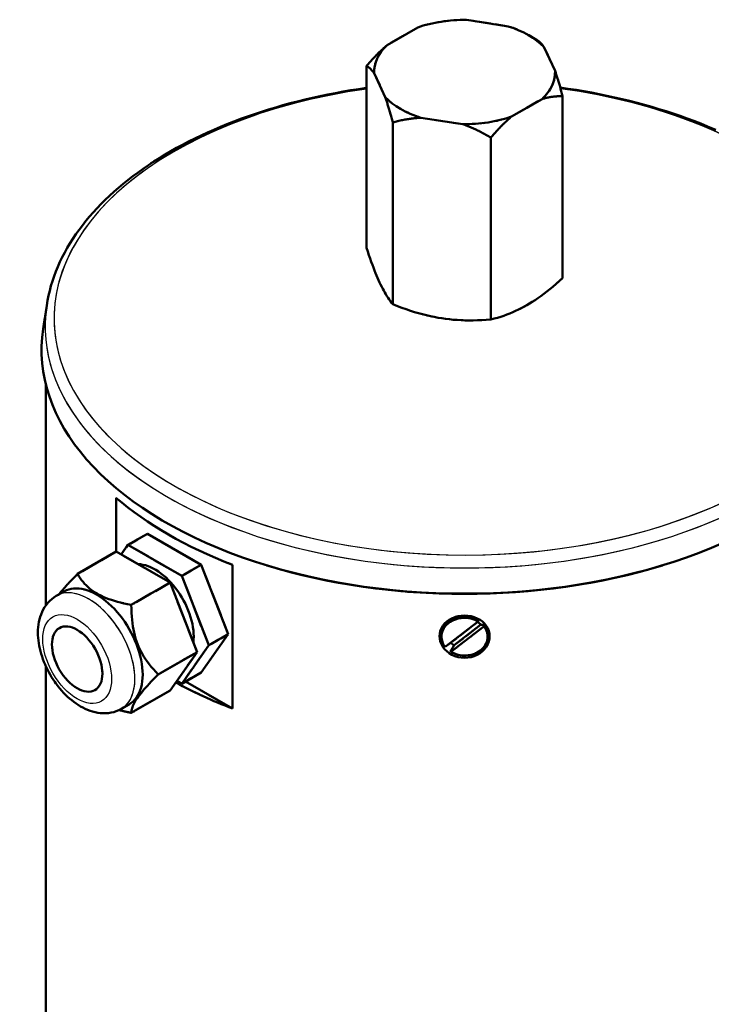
# Model space of a CAD drawing. Header units: millimetres. Extents: x 0 to 840, y 0 to 1188.
# Tile 11 of 18: x 577 to 661, y 326 to 445. Entities that reach past the tile are written whole.
import ezdxf

# ---------------------------------------------------------------- set-up
doc = ezdxf.new("R2010")
doc.units = ezdxf.units.MM
doc.header["$LTSCALE"] = 4
doc.linetypes.add('LONG_DASH_DOTTED', pattern=[0.3001, 0.2362, -0.0295, 0.0049, -0.0295])
for name, color, linetype, lineweight in [('Sichtbare Kanten(DIN)', 7, 'Continuous', 50), ('Sichtbare tangentiale Kanten(DIN)', 3, 'Continuous', 25), ('Überlagerung [Formatvorlage Phantomlinien(DIN)]', 179, 'LONG_DASH_DOTTED', 50)]:
    doc.layers.add(name, color=color, linetype=linetype, lineweight=lineweight)

msp = doc.modelspace()

# ---------------------------------------------------------------- linework, layer by layer
at = {"layer": 'Sichtbare Kanten(DIN)'}
for p, q in [((636.081, 444.303), (631.021, 445.084)), ((625.1, 444.17), (621.396, 442.037)), ((638.587, 443.215), (639.514, 442.677)), ((641.771, 438.893), (640.416, 441.807)), ((618.893, 439.506), (618.893, 417.432)), ((619.809, 438.627), (621.165, 435.714)), ((636.481, 433.35), (640.185, 435.483)), ((642.687, 435.834), (642.687, 413.761)), ((622.081, 432.655), (622.081, 410.581)), ((625.5, 433.217), (630.559, 432.437)), ((633.978, 430.819), (633.978, 408.745)), ((580.093, 410.441), (579.663, 407.591)), ((579.99, 374.059), (579.99, 400.84)), ((588.501, 380.562), (588.501, 387.124)), ((588.505, 387.121), (588.505, 380.564)), ((592.31, 382.755), (589.953, 381.398)), ((592.31, 382.755), (598.842, 378.994)), ((589.14, 380.238), (589.953, 381.398)), ((589.953, 381.398), (596.485, 377.637)), ((588.539, 380.584), (583.825, 377.869)), ((595.071, 376.822), (588.539, 380.584)), ((598.842, 378.994), (596.485, 377.637)), ((598.842, 378.994), (602.108, 370.573)), ((602.643, 378.98), (602.643, 361.539)), ((596.485, 377.637), (599.751, 369.215)), ((595.071, 376.822), (590.357, 374.108)), ((598.337, 368.401), (595.071, 376.822)), ((582.204, 375.755), (581.261, 375.212)), ((628.445, 369.013), (632.442, 372.112)), ((633.135, 371.515), (629.138, 368.416)), ((629.533, 369.221), (632.74, 371.708)), ((632.442, 372.112), (632.442, 372.304)), ((633.135, 371.707), (633.135, 371.515)), ((602.108, 370.573), (598.842, 365.913)), ((602.108, 370.573), (599.751, 369.215)), ((627.99, 370.264), (627.99, 370.456)), ((633.59, 370.264), (633.59, 370.456)), ((599.751, 369.215), (596.485, 364.556)), ((598.337, 368.401), (593.623, 365.686)), ((595.071, 363.741), (598.337, 368.401)), ((629.138, 368.416), (629.138, 368.608)), ((579.99, 309.588), (579.99, 366.679)), ((598.842, 365.913), (596.485, 364.556)), ((596.485, 364.556), (595.884, 364.902)), ((596.949, 364.823), (602.643, 361.544)), ((595.071, 363.741), (590.357, 361.027)), ((590.093, 362.055), (589.15, 361.512))]:
    msp.add_line(p, q, dxfattribs=at)
at = {"layer": 'Sichtbare Kanten(DIN)', "flags": 128}
for points in [[(618.893, 439.506), (619.004, 439.633), (619.115, 439.759), (619.224, 439.882), (619.333, 440.004), (619.441, 440.123), (619.549, 440.24), (619.655, 440.355), (619.762, 440.469), (619.867, 440.58), (619.972, 440.689), (620.077, 440.797), (620.181, 440.903), (620.284, 441.007), (620.387, 441.109), (620.489, 441.209), (620.591, 441.308), (620.693, 441.405), (620.795, 441.5), (620.895, 441.594), (620.996, 441.686), (621.096, 441.776), (621.197, 441.865), (621.296, 441.952), (621.396, 442.037)], [(639.514, 442.677), (639.554, 442.653), (639.593, 442.629), (639.633, 442.603), (639.672, 442.576), (639.711, 442.548), (639.75, 442.519), (639.788, 442.489), (639.826, 442.457), (639.864, 442.425), (639.902, 442.392), (639.94, 442.357), (639.977, 442.322), (640.015, 442.285), (640.052, 442.248), (640.089, 442.209), (640.125, 442.169), (640.162, 442.128), (640.199, 442.085), (640.235, 442.042), (640.271, 441.997), (640.308, 441.951), (640.344, 441.904), (640.38, 441.856), (640.416, 441.807)], [(619.809, 438.627), (619.773, 438.677), (619.736, 438.726), (619.7, 438.774), (619.663, 438.82), (619.626, 438.865), (619.589, 438.909), (619.552, 438.952), (619.515, 438.994), (619.477, 439.034), (619.44, 439.074), (619.402, 439.112), (619.364, 439.149), (619.326, 439.184), (619.288, 439.219), (619.25, 439.253), (619.211, 439.285), (619.172, 439.317), (619.133, 439.347), (619.094, 439.376), (619.054, 439.404), (619.014, 439.431), (618.974, 439.457), (618.934, 439.482), (618.893, 439.506)], [(641.771, 438.893), (641.808, 438.787), (641.844, 438.679), (641.881, 438.569), (641.918, 438.457), (641.954, 438.344), (641.991, 438.229), (642.028, 438.113), (642.066, 437.994), (642.103, 437.874), (642.141, 437.752), (642.178, 437.628), (642.216, 437.503), (642.254, 437.375), (642.292, 437.245), (642.331, 437.114), (642.369, 436.98), (642.408, 436.844), (642.447, 436.707), (642.487, 436.567), (642.526, 436.425), (642.566, 436.281), (642.606, 436.134), (642.647, 435.985), (642.687, 435.834)], [(580.093, 410.441), (580.193, 411.038), (580.313, 411.632), (580.454, 412.225), (580.614, 412.815), (580.794, 413.402), (580.993, 413.987), (581.211, 414.569), (581.449, 415.147), (581.706, 415.721), (581.982, 416.292), (582.276, 416.859), (582.589, 417.421), (582.92, 417.979), (583.27, 418.532), (583.637, 419.08), (584.023, 419.623), (584.426, 420.16), (584.846, 420.692), (585.284, 421.218), (585.739, 421.738), (586.21, 422.253), (586.698, 422.761), (587.203, 423.263), (587.723, 423.758), (588.26, 424.247), (588.812, 424.729), (589.379, 425.205), (589.962, 425.673), (590.56, 426.134), (591.172, 426.588), (591.799, 427.035), (592.441, 427.474), (593.096, 427.905), (593.766, 428.328), (594.449, 428.743), (595.145, 429.151), (595.855, 429.55), (596.577, 429.94), (597.312, 430.323), (598.059, 430.696), (598.818, 431.062), (599.588, 431.418), (600.37, 431.765), (601.163, 432.104), (601.967, 432.433), (602.781, 432.753), (603.606, 433.064), (604.441, 433.365), (605.285, 433.657), (606.139, 433.939), (607.002, 434.211), (607.874, 434.473), (608.754, 434.726), (609.642, 434.968), (610.538, 435.201), (611.441, 435.423), (612.351, 435.635), (613.268, 435.837), (614.192, 436.028), (615.121, 436.21), (616.056, 436.38), (616.997, 436.54), (617.943, 436.69), (618.893, 436.829)], [(642.402, 436.868), (643.358, 436.732), (644.309, 436.585), (645.256, 436.427), (646.197, 436.259), (647.133, 436.08), (648.062, 435.89), (648.986, 435.69), (649.902, 435.48), (650.811, 435.259), (651.713, 435.028), (652.607, 434.787), (653.493, 434.536), (654.371, 434.274), (655.24, 434.003), (656.1, 433.722), (656.95, 433.431), (657.791, 433.13), (658.622, 432.82), (659.442, 432.501), (660.252, 432.172), (661.052, 431.834)], [(622.081, 432.655), (622.04, 432.806), (622, 432.955), (621.96, 433.101), (621.92, 433.245), (621.88, 433.387), (621.841, 433.527), (621.802, 433.665), (621.763, 433.8), (621.724, 433.934), (621.686, 434.066), (621.648, 434.195), (621.61, 434.323), (621.572, 434.449), (621.534, 434.573), (621.497, 434.695), (621.459, 434.815), (621.422, 434.933), (621.385, 435.05), (621.348, 435.165), (621.311, 435.278), (621.274, 435.389), (621.238, 435.499), (621.201, 435.607), (621.165, 435.714)], [(642.687, 435.834), (642.576, 435.834), (642.466, 435.832), (642.356, 435.83), (642.247, 435.825), (642.139, 435.82), (642.032, 435.814), (641.925, 435.806), (641.819, 435.797), (641.713, 435.787), (641.608, 435.775), (641.504, 435.762), (641.4, 435.749), (641.297, 435.733), (641.194, 435.717), (641.091, 435.699), (640.989, 435.68), (640.887, 435.66), (640.786, 435.639), (640.685, 435.616), (640.584, 435.592), (640.484, 435.567), (640.384, 435.54), (640.284, 435.512), (640.185, 435.483)], [(625.5, 433.217), (625.364, 433.21), (625.227, 433.202), (625.091, 433.192), (624.954, 433.18), (624.816, 433.167), (624.678, 433.153), (624.54, 433.138), (624.401, 433.121), (624.262, 433.102), (624.121, 433.083), (623.981, 433.062), (623.84, 433.039), (623.698, 433.015), (623.555, 432.989), (623.411, 432.963), (623.267, 432.934), (623.122, 432.905), (622.976, 432.873), (622.83, 432.841), (622.682, 432.806), (622.533, 432.771), (622.383, 432.734), (622.233, 432.695), (622.081, 432.655)], [(633.978, 430.819), (633.826, 430.906), (633.676, 430.991), (633.526, 431.075), (633.377, 431.156), (633.229, 431.236), (633.083, 431.314), (632.937, 431.39), (632.792, 431.465), (632.648, 431.537), (632.504, 431.609), (632.361, 431.678), (632.219, 431.746), (632.078, 431.812), (631.938, 431.877), (631.797, 431.94), (631.658, 432.001), (631.519, 432.061), (631.381, 432.119), (631.243, 432.176), (631.105, 432.231), (630.968, 432.285), (630.832, 432.337), (630.695, 432.387), (630.559, 432.437)], [(636.481, 433.35), (636.381, 433.265), (636.281, 433.178), (636.181, 433.089), (636.081, 432.999), (635.98, 432.907), (635.879, 432.813), (635.778, 432.718), (635.676, 432.621), (635.574, 432.522), (635.472, 432.422), (635.369, 432.32), (635.265, 432.216), (635.162, 432.11), (635.057, 432.003), (634.952, 431.893), (634.847, 431.782), (634.74, 431.668), (634.634, 431.553), (634.526, 431.436), (634.418, 431.317), (634.309, 431.195), (634.2, 431.072), (634.089, 430.947), (633.978, 430.819)], [(618.893, 417.432), (619.044, 416.976), (619.189, 416.545), (619.331, 416.136), (619.468, 415.749), (619.602, 415.381), (619.734, 415.031), (619.863, 414.696), (619.99, 414.377), (620.115, 414.071), (620.24, 413.779), (620.364, 413.498), (620.487, 413.228), (620.61, 412.968), (620.734, 412.717), (620.859, 412.475), (620.984, 412.24), (621.111, 412.013), (621.24, 411.793), (621.372, 411.579), (621.506, 411.37), (621.643, 411.166), (621.785, 410.967), (621.93, 410.772), (622.081, 410.581)], [(633.978, 408.745), (634.39, 408.85), (634.788, 408.961), (635.174, 409.079), (635.549, 409.203), (635.916, 409.334), (636.275, 409.473), (636.627, 409.619), (636.975, 409.773), (637.318, 409.935), (637.658, 410.105), (637.996, 410.285), (638.333, 410.474), (638.67, 410.673), (639.008, 410.883), (639.348, 411.104), (639.691, 411.337), (640.038, 411.583), (640.391, 411.843), (640.75, 412.118), (641.116, 412.409), (641.492, 412.717), (641.878, 413.044), (642.276, 413.391), (642.687, 413.761)], [(622.081, 410.581), (622.643, 410.362), (623.187, 410.16), (623.714, 409.974), (624.227, 409.803), (624.728, 409.646), (625.218, 409.502), (625.7, 409.371), (626.174, 409.251), (626.643, 409.144), (627.107, 409.047), (627.569, 408.96), (628.03, 408.884), (628.49, 408.818), (628.952, 408.762), (629.416, 408.716), (629.885, 408.679), (630.359, 408.652), (630.841, 408.634), (631.331, 408.627), (631.832, 408.629), (632.345, 408.642), (632.872, 408.665), (633.416, 408.7), (633.978, 408.745)], [(581.583, 375.397), (581.647, 375.479), (581.713, 375.563), (581.781, 375.648), (581.851, 375.734), (581.923, 375.822), (581.998, 375.911), (582.075, 376.002), (582.155, 376.095), (582.237, 376.189), (582.322, 376.286), (582.41, 376.384), (582.5, 376.484), (582.593, 376.586), (582.689, 376.691), (582.788, 376.797), (582.889, 376.906), (582.994, 377.017), (583.102, 377.131), (583.214, 377.247), (583.329, 377.366), (583.447, 377.487), (583.569, 377.611), (583.695, 377.739), (583.825, 377.869)], [(583.825, 377.869), (583.985, 377.606), (584.151, 377.357), (584.323, 377.123), (584.501, 376.901), (584.687, 376.691), (584.879, 376.492), (585.08, 376.303), (585.288, 376.123), (585.506, 375.952), (585.732, 375.789), (585.969, 375.633), (586.216, 375.484), (586.474, 375.342), (586.745, 375.206), (587.028, 375.075), (587.326, 374.95), (587.638, 374.83), (587.966, 374.715), (588.312, 374.604), (588.676, 374.497), (589.061, 374.394), (589.468, 374.295), (589.9, 374.2), (590.357, 374.108)], [(589.15, 361.512), (588.851, 361.357), (588.541, 361.228), (588.222, 361.125), (587.898, 361.048), (587.572, 360.998), (587.245, 360.973), (586.92, 360.972), (586.598, 360.993), (586.279, 361.035), (585.966, 361.097), (585.658, 361.176), (585.355, 361.272), (585.057, 361.385), (584.765, 361.512), (584.478, 361.653), (584.196, 361.808), (583.92, 361.975), (583.65, 362.155), (583.385, 362.346), (583.126, 362.548), (582.872, 362.76), (582.624, 362.983), (582.383, 363.215), (582.147, 363.456), (581.918, 363.706), (581.695, 363.964), (581.48, 364.23), (581.271, 364.504), (581.07, 364.784), (580.877, 365.07), (580.692, 365.363), (580.514, 365.661), (580.346, 365.963), (580.186, 366.27), (580.035, 366.582), (579.894, 366.896), (579.762, 367.214), (579.64, 367.534), (579.528, 367.856), (579.427, 368.179), (579.337, 368.504), (579.257, 368.83), (579.189, 369.156), (579.133, 369.482), (579.088, 369.807), (579.056, 370.132), (579.036, 370.456), (579.03, 370.779), (579.037, 371.1), (579.059, 371.419), (579.096, 371.736), (579.148, 372.049), (579.217, 372.36), (579.303, 372.667), (579.408, 372.97), (579.531, 373.266), (579.675, 373.555), (579.839, 373.835), (580.024, 374.105), (580.231, 374.362), (580.46, 374.604), (580.709, 374.828), (580.977, 375.031), (581.261, 375.212)], [(590.357, 374.108), (590.363, 373.624), (590.379, 373.163), (590.406, 372.722), (590.444, 372.299), (590.492, 371.893), (590.55, 371.502), (590.618, 371.124), (590.697, 370.759), (590.785, 370.404), (590.884, 370.059), (590.994, 369.722), (591.115, 369.393), (591.247, 369.07), (591.391, 368.753), (591.547, 368.441), (591.715, 368.132), (591.897, 367.826), (592.093, 367.522), (592.305, 367.219), (592.532, 366.916), (592.776, 366.613), (593.038, 366.307), (593.32, 365.999), (593.623, 365.686)], [(630.79, 367.702), (630.397, 367.726), (630, 367.795), (629.613, 367.91), (629.249, 368.07), (628.917, 368.267), (628.626, 368.491), (628.372, 368.745), (628.152, 369.03), (627.975, 369.339), (627.848, 369.664), (627.773, 369.993), (627.748, 370.317), (627.773, 370.638), (627.848, 370.963), (627.975, 371.279), (628.152, 371.577), (628.372, 371.85), (628.626, 372.09), (628.917, 372.301), (629.249, 372.485), (629.613, 372.634), (630, 372.741), (630.397, 372.805), (630.79, 372.826)], [(630.79, 372.826), (631.184, 372.805), (631.581, 372.741), (631.967, 372.634), (632.331, 372.485), (632.663, 372.301), (632.955, 372.09), (633.209, 371.85), (633.429, 371.577), (633.606, 371.279), (633.732, 370.963), (633.808, 370.638), (633.832, 370.317), (633.808, 369.993), (633.732, 369.664), (633.606, 369.339), (633.429, 369.03), (633.209, 368.745), (632.955, 368.491), (632.663, 368.267), (632.331, 368.07), (631.967, 367.91), (631.581, 367.795), (631.184, 367.726), (630.79, 367.702)], [(632.74, 371.708), (632.755, 371.708), (632.77, 371.708), (632.785, 371.708), (632.8, 371.708), (632.816, 371.708), (632.831, 371.708), (632.847, 371.708), (632.863, 371.708), (632.879, 371.708), (632.895, 371.708), (632.911, 371.708), (632.927, 371.708), (632.944, 371.708), (632.96, 371.708), (632.977, 371.708), (632.994, 371.708), (633.011, 371.708), (633.028, 371.707), (633.046, 371.707), (633.063, 371.707), (633.081, 371.707), (633.099, 371.707), (633.117, 371.707), (633.135, 371.707)], [(629.138, 368.608), (629.156, 368.636), (629.174, 368.664), (629.192, 368.692), (629.21, 368.72), (629.227, 368.747), (629.245, 368.774), (629.262, 368.801), (629.279, 368.827), (629.296, 368.854), (629.313, 368.88), (629.329, 368.906), (629.346, 368.931), (629.362, 368.956), (629.378, 368.982), (629.394, 369.007), (629.41, 369.031), (629.426, 369.056), (629.442, 369.08), (629.457, 369.104), (629.473, 369.128), (629.488, 369.152), (629.503, 369.175), (629.518, 369.198), (629.533, 369.221)], [(593.623, 365.686), (593.32, 365.381), (593.038, 365.091), (592.776, 364.817), (592.532, 364.557), (592.305, 364.309), (592.093, 364.073), (591.897, 363.847), (591.715, 363.632), (591.547, 363.425), (591.391, 363.227), (591.247, 363.036), (591.115, 362.853), (590.994, 362.676), (590.884, 362.504), (590.785, 362.339), (590.697, 362.178), (590.618, 362.022), (590.55, 361.871), (590.492, 361.723), (590.444, 361.578), (590.406, 361.437), (590.379, 361.298), (590.363, 361.161), (590.357, 361.027)], [(590.357, 361.027), (590.289, 361.04), (590.221, 361.053), (590.154, 361.067), (590.087, 361.08), (590.021, 361.094), (589.955, 361.107), (589.891, 361.121), (589.826, 361.134), (589.762, 361.148), (589.699, 361.162), (589.636, 361.176), (589.574, 361.19), (589.513, 361.204), (589.451, 361.218), (589.391, 361.233), (589.331, 361.247), (589.271, 361.261), (589.212, 361.276), (589.153, 361.29), (589.095, 361.305), (589.037, 361.32), (588.98, 361.334), (588.923, 361.349), (588.867, 361.364)]]:
    msp.add_lwpolyline(points, dxfattribs=at)
at = {"layer": 'Sichtbare Kanten(DIN)'}
for centre, major_axis, ratio, start_param, end_param in [((630.79, 438.76), (-10.983, 0), 0.5758617, 4.6913534, 5.2570234), ((630.79, 438.76), (-10.983, 0), 0.5758617, 3.6441558, 4.2098258), ((630.79, 438.76), (-10.983, 0), 0.5758617, 5.7385509, 6.3042209), ((630.79, 438.76), (10.983, 0), 0.5758617, 5.7385509, 6.3042209), ((630.79, 438.76), (10.983, 0), 0.5758617, 3.6441558, 4.2098258), ((630.79, 438.76), (10.983, 0), 0.5758617, 4.6913534, 5.2570234), ((630.79, 405.035), (51.32, 0), 0.5758617, 3.0549978, 6.3697802), ((630.79, 403.333), (50.8, 0), 0.5758617, 3.7288464, 4.1251352), ((593.219, 372.977), (-3.327, 5.777), 0.5780931, 3.7937951, 5.9480837), ((630.79, 404.696), (50.8, 0), 0.5758617, 4.2203321, 5.2044459), ((586.148, 368.905), (3.944, -6.85), 0.5780931, 0, 3.1415927), ((630.79, 370.264), (-2.8, 0), 0.8175471, 4.0812279, 6.8613318), ((630.79, 370.456), (-2.8, 0), 0.8175471, 4.0812279, 6.2831853), ((630.79, 370.264), (2.8, 0), 0.8175471, 4.0812279, 6.8613318), ((630.79, 370.763), (2.267, 0), 0.8175471, 0.5349654, 0.7855338), ((630.79, 370.456), (2.8, 0), 0.8175471, 0, 0.5781465), ((630.79, 370.763), (-2.267, 0), 0.8175471, 0.7322479, 0.9828164), ((630.79, 385.892), (-50.8, 0), 0.5758617, 0.8096469, 0.9835426)]:
    msp.add_ellipse(centre, major_axis=major_axis, ratio=ratio, start_param=start_param, end_param=end_param, dxfattribs=at)
msp.add_ellipse((583.791, 367.548), major_axis=(-2.162, 3.755), ratio=0.5780931, dxfattribs=at)
at = {"layer": 'Sichtbare tangentiale Kanten(DIN)'}
for centre, major_axis, ratio, start_param, end_param in [((630.79, 408.846), (49.804, 0), 0.5758617, 1.8120081, 7.6178689), ((630.79, 407.907), (-50.888, 0), 0.5758617, 6.1965905, 9.5113728), ((585.205, 368.362), (3.944, -6.85), 0.5780931, 0, 3.1415927)]:
    msp.add_ellipse(centre, major_axis=major_axis, ratio=ratio, start_param=start_param, end_param=end_param, dxfattribs=at)
at = {"layer": 'Sichtbare tangentiale Kanten(DIN)', "ltscale": 54.198349}
msp.add_ellipse((630.79, 408.846), major_axis=(49.804, 0), ratio=0.5758617, start_param=2.1023012, end_param=7.3275759, dxfattribs=at)
at = {"layer": 'Sichtbare tangentiale Kanten(DIN)', "ltscale": 63.235062}
msp.add_ellipse((630.79, 407.907), major_axis=(-50.888, 0), ratio=0.5758617, start_param=0.0791443, end_param=3.0624484, dxfattribs=at)
at = {"layer": 'Sichtbare tangentiale Kanten(DIN)', "ltscale": 7.32974}
msp.add_ellipse((585.205, 368.362), major_axis=(3.944, -6.85), ratio=0.5780931, start_param=0.1570796, end_param=2.984513, dxfattribs=at)
at = {"layer": 'Sichtbare tangentiale Kanten(DIN)'}
msp.add_ellipse((583.791, 367.548), major_axis=(-2.946, 5.117), ratio=0.5780931, dxfattribs=at)
at = {"layer": 'Sichtbare tangentiale Kanten(DIN)', "ltscale": 12.166983}
msp.add_ellipse((583.791, 367.548), major_axis=(-2.946, 5.117), ratio=0.5780931, dxfattribs=at)
at = {"layer": 'Überlagerung [Formatvorlage Phantomlinien(DIN)]', "ltscale": 1.717797}
for p, q in [((636.081, 444.303), (631.021, 445.084)), ((625.1, 444.17), (621.396, 442.037)), ((641.771, 438.893), (640.416, 441.807)), ((619.809, 438.627), (621.165, 435.714)), ((636.481, 433.35), (640.185, 435.483)), ((625.5, 433.217), (630.559, 432.437))]:
    msp.add_line(p, q, dxfattribs=at)
at = {"layer": 'Überlagerung [Formatvorlage Phantomlinien(DIN)]', "ltscale": 0.605698}
msp.add_line((638.587, 443.215), (639.514, 442.677), dxfattribs=at)
at = {"layer": 'Überlagerung [Formatvorlage Phantomlinien(DIN)]', "ltscale": 8.855216}
for p, q in [((618.893, 439.506), (618.893, 417.432)), ((642.687, 435.834), (642.687, 413.761)), ((622.081, 432.655), (622.081, 410.581)), ((633.978, 430.819), (633.978, 408.745))]:
    msp.add_line(p, q, dxfattribs=at)
at = {"layer": 'Überlagerung [Formatvorlage Phantomlinien(DIN)]', "ltscale": 1.160835}
msp.add_line((580.093, 410.441), (579.663, 407.591), dxfattribs=at)
at = {"layer": 'Überlagerung [Formatvorlage Phantomlinien(DIN)]', "ltscale": 10.743629}
msp.add_line((579.99, 374.059), (579.99, 400.84), dxfattribs=at)
at = {"layer": 'Überlagerung [Formatvorlage Phantomlinien(DIN)]', "ltscale": 2.632583}
msp.add_line((588.501, 380.562), (588.501, 387.124), dxfattribs=at)
at = {"layer": 'Überlagerung [Formatvorlage Phantomlinien(DIN)]', "ltscale": 2.630121}
msp.add_line((588.505, 387.121), (588.505, 380.564), dxfattribs=at)
at = {"layer": 'Überlagerung [Formatvorlage Phantomlinien(DIN)]', "ltscale": 1.093149}
for p, q in [((592.31, 382.755), (589.953, 381.398)), ((598.842, 378.994), (596.485, 377.637)), ((602.108, 370.573), (599.751, 369.215)), ((598.842, 365.913), (596.485, 364.556))]:
    msp.add_line(p, q, dxfattribs=at)
at = {"layer": 'Überlagerung [Formatvorlage Phantomlinien(DIN)]', "ltscale": 3.0296}
for p, q in [((592.31, 382.755), (598.842, 378.994)), ((589.953, 381.398), (596.485, 377.637)), ((595.071, 376.822), (588.539, 380.584)), ((598.842, 378.994), (602.108, 370.573)), ((596.485, 377.637), (599.751, 369.215)), ((598.337, 368.401), (595.071, 376.822)), ((602.108, 370.573), (598.842, 365.913)), ((599.751, 369.215), (596.485, 364.556)), ((595.071, 363.741), (598.337, 368.401))]:
    msp.add_line(p, q, dxfattribs=at)
at = {"layer": 'Überlagerung [Formatvorlage Phantomlinien(DIN)]', "ltscale": 0.754401}
msp.add_line((589.14, 380.238), (589.953, 381.398), dxfattribs=at)
at = {"layer": 'Überlagerung [Formatvorlage Phantomlinien(DIN)]', "ltscale": 2.186398}
for p, q in [((588.539, 380.584), (583.825, 377.869)), ((595.071, 376.822), (590.357, 374.108)), ((598.337, 368.401), (593.623, 365.686)), ((595.071, 363.741), (590.357, 361.027))]:
    msp.add_line(p, q, dxfattribs=at)
at = {"layer": 'Überlagerung [Formatvorlage Phantomlinien(DIN)]', "ltscale": 6.996693}
msp.add_line((602.643, 378.98), (602.643, 361.539), dxfattribs=at)
at = {"layer": 'Überlagerung [Formatvorlage Phantomlinien(DIN)]', "ltscale": 0.4372}
for p, q in [((582.204, 375.755), (581.261, 375.212)), ((590.093, 362.055), (589.15, 361.512))]:
    msp.add_line(p, q, dxfattribs=at)
at = {"layer": 'Überlagerung [Formatvorlage Phantomlinien(DIN)]', "ltscale": 1.806639}
for p, q in [((628.445, 369.013), (632.442, 372.112)), ((633.135, 371.515), (629.138, 368.416))]:
    msp.add_line(p, q, dxfattribs=at)
at = {"layer": 'Überlagerung [Formatvorlage Phantomlinien(DIN)]', "ltscale": 1.449597}
msp.add_line((629.533, 369.221), (632.74, 371.708), dxfattribs=at)
at = {"layer": 'Überlagerung [Formatvorlage Phantomlinien(DIN)]', "ltscale": 0.109225}
for p, q in [((632.442, 372.112), (632.442, 372.304)), ((633.135, 371.707), (633.135, 371.515)), ((627.99, 370.264), (627.99, 370.456)), ((633.59, 370.264), (633.59, 370.456)), ((629.138, 368.416), (629.138, 368.608))]:
    msp.add_line(p, q, dxfattribs=at)
at = {"layer": 'Überlagerung [Formatvorlage Phantomlinien(DIN)]', "ltscale": 22.903135}
msp.add_line((579.99, 309.588), (579.99, 366.679), dxfattribs=at)
at = {"layer": 'Überlagerung [Formatvorlage Phantomlinien(DIN)]', "ltscale": 0.278599}
msp.add_line((596.485, 364.556), (595.884, 364.902), dxfattribs=at)
at = {"layer": 'Überlagerung [Formatvorlage Phantomlinien(DIN)]', "ltscale": 2.640809}
msp.add_line((596.949, 364.823), (602.643, 361.544), dxfattribs=at)
at = {"layer": 'Überlagerung [Formatvorlage Phantomlinien(DIN)]', "ltscale": 1.243112, "flags": 128}
for points in [[(618.893, 439.506), (619.004, 439.633), (619.115, 439.759), (619.224, 439.882), (619.333, 440.004), (619.441, 440.123), (619.549, 440.24), (619.655, 440.355), (619.762, 440.469), (619.867, 440.58), (619.972, 440.689), (620.077, 440.797), (620.181, 440.903), (620.284, 441.007), (620.387, 441.109), (620.489, 441.209), (620.591, 441.308), (620.693, 441.405), (620.795, 441.5), (620.895, 441.594), (620.996, 441.686), (621.096, 441.776), (621.197, 441.865), (621.296, 441.952), (621.396, 442.037)], [(619.809, 438.627), (619.773, 438.677), (619.736, 438.726), (619.7, 438.774), (619.663, 438.82), (619.626, 438.865), (619.589, 438.909), (619.552, 438.952), (619.515, 438.994), (619.477, 439.034), (619.44, 439.074), (619.402, 439.112), (619.364, 439.149), (619.326, 439.184), (619.288, 439.219), (619.25, 439.253), (619.211, 439.285), (619.172, 439.317), (619.133, 439.347), (619.094, 439.376), (619.054, 439.404), (619.014, 439.431), (618.974, 439.457), (618.934, 439.482), (618.893, 439.506)], [(641.771, 438.893), (641.808, 438.787), (641.844, 438.679), (641.881, 438.569), (641.918, 438.457), (641.954, 438.344), (641.991, 438.229), (642.028, 438.113), (642.066, 437.994), (642.103, 437.874), (642.141, 437.752), (642.178, 437.628), (642.216, 437.503), (642.254, 437.375), (642.292, 437.245), (642.331, 437.114), (642.369, 436.98), (642.408, 436.844), (642.447, 436.707), (642.487, 436.567), (642.526, 436.425), (642.566, 436.281), (642.606, 436.134), (642.647, 435.985), (642.687, 435.834)], [(622.081, 432.655), (622.04, 432.806), (622, 432.955), (621.96, 433.101), (621.92, 433.245), (621.88, 433.387), (621.841, 433.527), (621.802, 433.665), (621.763, 433.8), (621.724, 433.934), (621.686, 434.066), (621.648, 434.195), (621.61, 434.323), (621.572, 434.449), (621.534, 434.573), (621.497, 434.695), (621.459, 434.815), (621.422, 434.933), (621.385, 435.05), (621.348, 435.165), (621.311, 435.278), (621.274, 435.389), (621.238, 435.499), (621.201, 435.607), (621.165, 435.714)], [(642.687, 435.834), (642.576, 435.834), (642.466, 435.832), (642.356, 435.83), (642.247, 435.825), (642.139, 435.82), (642.032, 435.814), (641.925, 435.806), (641.819, 435.797), (641.713, 435.787), (641.608, 435.775), (641.504, 435.762), (641.4, 435.749), (641.297, 435.733), (641.194, 435.717), (641.091, 435.699), (640.989, 435.68), (640.887, 435.66), (640.786, 435.639), (640.685, 435.616), (640.584, 435.592), (640.484, 435.567), (640.384, 435.54), (640.284, 435.512), (640.185, 435.483)], [(625.5, 433.217), (625.364, 433.21), (625.227, 433.202), (625.091, 433.192), (624.954, 433.18), (624.816, 433.167), (624.678, 433.153), (624.54, 433.138), (624.401, 433.121), (624.262, 433.102), (624.121, 433.083), (623.981, 433.062), (623.84, 433.039), (623.698, 433.015), (623.555, 432.989), (623.411, 432.963), (623.267, 432.934), (623.122, 432.905), (622.976, 432.873), (622.83, 432.841), (622.682, 432.806), (622.533, 432.771), (622.383, 432.734), (622.233, 432.695), (622.081, 432.655)], [(633.978, 430.819), (633.826, 430.906), (633.676, 430.991), (633.526, 431.075), (633.377, 431.156), (633.229, 431.236), (633.083, 431.314), (632.937, 431.39), (632.792, 431.465), (632.648, 431.537), (632.504, 431.609), (632.361, 431.678), (632.219, 431.746), (632.078, 431.812), (631.938, 431.877), (631.797, 431.94), (631.658, 432.001), (631.519, 432.061), (631.381, 432.119), (631.243, 432.176), (631.105, 432.231), (630.968, 432.285), (630.832, 432.337), (630.695, 432.387), (630.559, 432.437)], [(636.481, 433.35), (636.381, 433.265), (636.281, 433.178), (636.181, 433.089), (636.081, 432.999), (635.98, 432.907), (635.879, 432.813), (635.778, 432.718), (635.676, 432.621), (635.574, 432.522), (635.472, 432.422), (635.369, 432.32), (635.265, 432.216), (635.162, 432.11), (635.057, 432.003), (634.952, 431.893), (634.847, 431.782), (634.74, 431.668), (634.634, 431.553), (634.526, 431.436), (634.418, 431.317), (634.309, 431.195), (634.2, 431.072), (634.089, 430.947), (633.978, 430.819)]]:
    msp.add_lwpolyline(points, dxfattribs=at)
at = {"layer": 'Überlagerung [Formatvorlage Phantomlinien(DIN)]', "ltscale": 1.223079, "flags": 128}
msp.add_lwpolyline([(639.514, 442.677), (639.554, 442.653), (639.593, 442.629), (639.633, 442.603), (639.672, 442.576), (639.711, 442.548), (639.75, 442.519), (639.788, 442.489), (639.826, 442.457), (639.864, 442.425), (639.902, 442.392), (639.94, 442.357), (639.977, 442.322), (640.015, 442.285), (640.052, 442.248), (640.089, 442.209), (640.125, 442.169), (640.162, 442.128), (640.199, 442.085), (640.235, 442.042), (640.271, 441.997), (640.308, 441.951), (640.344, 441.904), (640.38, 441.856), (640.416, 441.807)], dxfattribs=at)
at = {"layer": 'Überlagerung [Formatvorlage Phantomlinien(DIN)]', "ltscale": 20.66601, "flags": 128}
msp.add_lwpolyline([(580.093, 410.441), (580.193, 411.038), (580.313, 411.632), (580.454, 412.225), (580.614, 412.815), (580.794, 413.402), (580.993, 413.987), (581.211, 414.569), (581.449, 415.147), (581.706, 415.721), (581.982, 416.292), (582.276, 416.859), (582.589, 417.421), (582.92, 417.979), (583.27, 418.532), (583.637, 419.08), (584.023, 419.623), (584.426, 420.16), (584.846, 420.692), (585.284, 421.218), (585.739, 421.738), (586.21, 422.253), (586.698, 422.761), (587.203, 423.263), (587.723, 423.758), (588.26, 424.247), (588.812, 424.729), (589.379, 425.205), (589.962, 425.673), (590.56, 426.134), (591.172, 426.588), (591.799, 427.035), (592.441, 427.474), (593.096, 427.905), (593.766, 428.328), (594.449, 428.743), (595.145, 429.151), (595.855, 429.55), (596.577, 429.94), (597.312, 430.323), (598.059, 430.696), (598.818, 431.062), (599.588, 431.418), (600.37, 431.765), (601.163, 432.104), (601.967, 432.433), (602.781, 432.753), (603.606, 433.064), (604.441, 433.365), (605.285, 433.657), (606.139, 433.939), (607.002, 434.211), (607.874, 434.473), (608.754, 434.726), (609.642, 434.968), (610.538, 435.201), (611.441, 435.423), (612.351, 435.635), (613.268, 435.837), (614.192, 436.028), (615.121, 436.21), (616.056, 436.38), (616.997, 436.54), (617.943, 436.69), (618.893, 436.829)], dxfattribs=at)
at = {"layer": 'Überlagerung [Formatvorlage Phantomlinien(DIN)]', "ltscale": 20.762381, "flags": 128}
msp.add_lwpolyline([(642.402, 436.868), (643.358, 436.732), (644.309, 436.585), (645.256, 436.427), (646.197, 436.259), (647.133, 436.08), (648.062, 435.89), (648.986, 435.69), (649.902, 435.48), (650.811, 435.259), (651.713, 435.028), (652.607, 434.787), (653.493, 434.536), (654.371, 434.274), (655.24, 434.003), (656.1, 433.722), (656.95, 433.431), (657.791, 433.13), (658.622, 432.82), (659.442, 432.501), (660.252, 432.172), (661.052, 431.834), (661.84, 431.487), (662.616, 431.131), (663.381, 430.766), (664.134, 430.392), (664.874, 430.009), (665.602, 429.618), (666.317, 429.219), (667.019, 428.811), (667.707, 428.395), (668.381, 427.971), (669.042, 427.539), (669.688, 427.099), (670.321, 426.651), (670.938, 426.196), (671.541, 425.734), (672.128, 425.264), (672.7, 424.788), (673.257, 424.304), (673.798, 423.814), (674.323, 423.317), (674.831, 422.813), (675.323, 422.303), (675.798, 421.787), (676.257, 421.265), (676.698, 420.736), (677.121, 420.202), (677.528, 419.662), (677.916, 419.117), (678.287, 418.567), (678.639, 418.012), (678.973, 417.452), (679.289, 416.888), (679.586, 416.319), (679.864, 415.746), (680.123, 415.169), (680.362, 414.589), (680.583, 414.005), (680.783, 413.417), (680.964, 412.827), (681.125, 412.234), (681.266, 411.638), (681.387, 411.041), (681.488, 410.441)], dxfattribs=at)
at = {"layer": 'Überlagerung [Formatvorlage Phantomlinien(DIN)]', "ltscale": 4.101291, "flags": 128}
for points in [[(618.893, 417.432), (619.044, 416.976), (619.189, 416.545), (619.331, 416.136), (619.468, 415.749), (619.602, 415.381), (619.734, 415.031), (619.863, 414.696), (619.99, 414.377), (620.115, 414.071), (620.24, 413.779), (620.364, 413.498), (620.487, 413.228), (620.61, 412.968), (620.734, 412.717), (620.859, 412.475), (620.984, 412.24), (621.111, 412.013), (621.24, 411.793), (621.372, 411.579), (621.506, 411.37), (621.643, 411.166), (621.785, 410.967), (621.93, 410.772), (622.081, 410.581)], [(633.978, 408.745), (634.39, 408.85), (634.788, 408.961), (635.174, 409.079), (635.549, 409.203), (635.916, 409.334), (636.275, 409.473), (636.627, 409.619), (636.975, 409.773), (637.318, 409.935), (637.658, 410.105), (637.996, 410.285), (638.333, 410.474), (638.67, 410.673), (639.008, 410.883), (639.348, 411.104), (639.691, 411.337), (640.038, 411.583), (640.391, 411.843), (640.75, 412.118), (641.116, 412.409), (641.492, 412.717), (641.878, 413.044), (642.276, 413.391), (642.687, 413.761)], [(622.081, 410.581), (622.643, 410.362), (623.187, 410.16), (623.714, 409.974), (624.227, 409.803), (624.728, 409.646), (625.218, 409.502), (625.7, 409.371), (626.174, 409.251), (626.643, 409.144), (627.107, 409.047), (627.569, 408.96), (628.03, 408.884), (628.49, 408.818), (628.952, 408.762), (629.416, 408.716), (629.885, 408.679), (630.359, 408.652), (630.841, 408.634), (631.331, 408.627), (631.832, 408.629), (632.345, 408.642), (632.872, 408.665), (633.416, 408.7), (633.978, 408.745)]]:
    msp.add_lwpolyline(points, dxfattribs=at)
at = {"layer": 'Überlagerung [Formatvorlage Phantomlinien(DIN)]', "ltscale": 1.35485, "flags": 128}
msp.add_lwpolyline([(581.583, 375.397), (581.647, 375.479), (581.713, 375.563), (581.781, 375.648), (581.851, 375.734), (581.923, 375.822), (581.998, 375.911), (582.075, 376.002), (582.155, 376.095), (582.237, 376.189), (582.322, 376.286), (582.41, 376.384), (582.5, 376.484), (582.593, 376.586), (582.689, 376.691), (582.788, 376.797), (582.889, 376.906), (582.994, 377.017), (583.102, 377.131), (583.214, 377.247), (583.329, 377.366), (583.447, 377.487), (583.569, 377.611), (583.695, 377.739), (583.825, 377.869)], dxfattribs=at)
at = {"layer": 'Überlagerung [Formatvorlage Phantomlinien(DIN)]', "ltscale": 3.165344, "flags": 128}
for points in [[(583.825, 377.869), (583.985, 377.606), (584.151, 377.357), (584.323, 377.123), (584.501, 376.901), (584.687, 376.691), (584.879, 376.492), (585.08, 376.303), (585.288, 376.123), (585.506, 375.952), (585.732, 375.789), (585.969, 375.633), (586.216, 375.484), (586.474, 375.342), (586.745, 375.206), (587.028, 375.075), (587.326, 374.95), (587.638, 374.83), (587.966, 374.715), (588.312, 374.604), (588.676, 374.497), (589.061, 374.394), (589.468, 374.295), (589.9, 374.2), (590.357, 374.108)], [(590.357, 374.108), (590.363, 373.624), (590.379, 373.163), (590.406, 372.722), (590.444, 372.299), (590.492, 371.893), (590.55, 371.502), (590.618, 371.124), (590.697, 370.759), (590.785, 370.404), (590.884, 370.059), (590.994, 369.722), (591.115, 369.393), (591.247, 369.07), (591.391, 368.753), (591.547, 368.441), (591.715, 368.132), (591.897, 367.826), (592.093, 367.522), (592.305, 367.219), (592.532, 366.916), (592.776, 366.613), (593.038, 366.307), (593.32, 365.999), (593.623, 365.686)], [(593.623, 365.686), (593.32, 365.381), (593.038, 365.091), (592.776, 364.817), (592.532, 364.557), (592.305, 364.309), (592.093, 364.073), (591.897, 363.847), (591.715, 363.632), (591.547, 363.425), (591.391, 363.227), (591.247, 363.036), (591.115, 362.853), (590.994, 362.676), (590.884, 362.504), (590.785, 362.339), (590.697, 362.178), (590.618, 362.022), (590.55, 361.871), (590.492, 361.723), (590.444, 361.578), (590.406, 361.437), (590.379, 361.298), (590.363, 361.161), (590.357, 361.027)]]:
    msp.add_lwpolyline(points, dxfattribs=at)
at = {"layer": 'Überlagerung [Formatvorlage Phantomlinien(DIN)]', "ltscale": 7.771137, "flags": 128}
msp.add_lwpolyline([(589.15, 361.512), (588.851, 361.357), (588.541, 361.228), (588.222, 361.125), (587.898, 361.048), (587.572, 360.998), (587.245, 360.973), (586.92, 360.972), (586.598, 360.993), (586.279, 361.035), (585.966, 361.097), (585.658, 361.176), (585.355, 361.272), (585.057, 361.385), (584.765, 361.512), (584.478, 361.653), (584.196, 361.808), (583.92, 361.975), (583.65, 362.155), (583.385, 362.346), (583.126, 362.548), (582.872, 362.76), (582.624, 362.983), (582.383, 363.215), (582.147, 363.456), (581.918, 363.706), (581.695, 363.964), (581.48, 364.23), (581.271, 364.504), (581.07, 364.784), (580.877, 365.07), (580.692, 365.363), (580.514, 365.661), (580.346, 365.963), (580.186, 366.27), (580.035, 366.582), (579.894, 366.896), (579.762, 367.214), (579.64, 367.534), (579.528, 367.856), (579.427, 368.179), (579.337, 368.504), (579.257, 368.83), (579.189, 369.156), (579.133, 369.482), (579.088, 369.807), (579.056, 370.132), (579.036, 370.456), (579.03, 370.779), (579.037, 371.1), (579.059, 371.419), (579.096, 371.736), (579.148, 372.049), (579.217, 372.36), (579.303, 372.667), (579.408, 372.97), (579.531, 373.266), (579.675, 373.555), (579.839, 373.835), (580.024, 374.105), (580.231, 374.362), (580.46, 374.604), (580.709, 374.828), (580.977, 375.031), (581.261, 375.212)], dxfattribs=at)
at = {"layer": 'Überlagerung [Formatvorlage Phantomlinien(DIN)]', "ltscale": 3.179379, "flags": 128}
for points in [[(630.79, 367.702), (630.397, 367.726), (630, 367.795), (629.613, 367.91), (629.249, 368.07), (628.917, 368.267), (628.626, 368.491), (628.372, 368.745), (628.152, 369.03), (627.975, 369.339), (627.848, 369.664), (627.773, 369.993), (627.748, 370.317), (627.773, 370.638), (627.848, 370.963), (627.975, 371.279), (628.152, 371.577), (628.372, 371.85), (628.626, 372.09), (628.917, 372.301), (629.249, 372.485), (629.613, 372.634), (630, 372.741), (630.397, 372.805), (630.79, 372.826)], [(630.79, 372.826), (631.184, 372.805), (631.581, 372.741), (631.967, 372.634), (632.331, 372.485), (632.663, 372.301), (632.955, 372.09), (633.209, 371.85), (633.429, 371.577), (633.606, 371.279), (633.732, 370.963), (633.808, 370.638), (633.832, 370.317), (633.808, 369.993), (633.732, 369.664), (633.606, 369.339), (633.429, 369.03), (633.209, 368.745), (632.955, 368.491), (632.663, 368.267), (632.331, 368.07), (631.967, 367.91), (631.581, 367.795), (631.184, 367.726), (630.79, 367.702)]]:
    msp.add_lwpolyline(points, dxfattribs=at)
at = {"layer": 'Überlagerung [Formatvorlage Phantomlinien(DIN)]', "ltscale": 0.249833, "flags": 128}
for points in [[(632.74, 371.708), (632.755, 371.708), (632.77, 371.708), (632.785, 371.708), (632.8, 371.708), (632.816, 371.708), (632.831, 371.708), (632.847, 371.708), (632.863, 371.708), (632.879, 371.708), (632.895, 371.708), (632.911, 371.708), (632.927, 371.708), (632.944, 371.708), (632.96, 371.708), (632.977, 371.708), (632.994, 371.708), (633.011, 371.708), (633.028, 371.707), (633.046, 371.707), (633.063, 371.707), (633.081, 371.707), (633.099, 371.707), (633.117, 371.707), (633.135, 371.707)], [(629.138, 368.608), (629.156, 368.636), (629.174, 368.664), (629.192, 368.692), (629.21, 368.72), (629.227, 368.747), (629.245, 368.774), (629.262, 368.801), (629.279, 368.827), (629.296, 368.854), (629.313, 368.88), (629.329, 368.906), (629.346, 368.931), (629.362, 368.956), (629.378, 368.982), (629.394, 369.007), (629.41, 369.031), (629.426, 369.056), (629.442, 369.08), (629.457, 369.104), (629.473, 369.128), (629.488, 369.152), (629.503, 369.175), (629.518, 369.198), (629.533, 369.221)]]:
    msp.add_lwpolyline(points, dxfattribs=at)
at = {"layer": 'Überlagerung [Formatvorlage Phantomlinien(DIN)]', "ltscale": 0.52534, "flags": 128}
msp.add_lwpolyline([(590.357, 361.027), (590.289, 361.04), (590.221, 361.053), (590.154, 361.067), (590.087, 361.08), (590.021, 361.094), (589.955, 361.107), (589.891, 361.121), (589.826, 361.134), (589.762, 361.148), (589.699, 361.162), (589.636, 361.176), (589.574, 361.19), (589.513, 361.204), (589.451, 361.218), (589.391, 361.233), (589.331, 361.247), (589.271, 361.261), (589.212, 361.276), (589.153, 361.29), (589.095, 361.305), (589.037, 361.32), (588.98, 361.334), (588.923, 361.349), (588.867, 361.364)], dxfattribs=at)
at = {"layer": 'Überlagerung [Formatvorlage Phantomlinien(DIN)]', "ltscale": 2.037613}
for major_axis, start_param, end_param in [((-10.983, 0), 4.6913534, 5.2570234), ((-10.983, 0), 3.6441558, 4.2098258), ((-10.983, 0), 5.7385509, 6.3042209), ((10.983, 0), 5.7385509, 6.3042209), ((10.983, 0), 3.6441558, 4.2098258), ((10.983, 0), 4.6913534, 5.2570234)]:
    msp.add_ellipse((630.79, 438.76), major_axis=major_axis, ratio=0.5758617, start_param=start_param, end_param=end_param, dxfattribs=at)
at = {"layer": 'Überlagerung [Formatvorlage Phantomlinien(DIN)]', "ltscale": 47.237862}
msp.add_ellipse((630.79, 405.035), major_axis=(51.32, 0), ratio=0.5758617, start_param=3.0549978, end_param=6.3697802, dxfattribs=at)
at = {"layer": 'Überlagerung [Formatvorlage Phantomlinien(DIN)]', "ltscale": 6.602513}
msp.add_ellipse((630.79, 403.333), major_axis=(50.8, 0), ratio=0.5758617, start_param=3.7288464, end_param=4.1251352, dxfattribs=at)
at = {"layer": 'Überlagerung [Formatvorlage Phantomlinien(DIN)]', "ltscale": 4.710247}
msp.add_ellipse((593.219, 372.977), major_axis=(-3.327, 5.777), ratio=0.5780931, start_param=3.7937951, end_param=5.9480837, dxfattribs=at)
at = {"layer": 'Überlagerung [Formatvorlage Phantomlinien(DIN)]', "ltscale": 16.396332}
msp.add_ellipse((630.79, 404.696), major_axis=(50.8, 0), ratio=0.5758617, start_param=4.2203321, end_param=5.2044459, dxfattribs=at)
at = {"layer": 'Überlagerung [Formatvorlage Phantomlinien(DIN)]', "ltscale": 8.144167}
msp.add_ellipse((586.148, 368.905), major_axis=(3.944, -6.85), ratio=0.5780931, start_param=0, end_param=3.1415927, dxfattribs=at)
at = {"layer": 'Überlagerung [Formatvorlage Phantomlinien(DIN)]', "ltscale": 2.55295}
for major_axis in [(-2.8, 0), (2.8, 0)]:
    msp.add_ellipse((630.79, 370.264), major_axis=major_axis, ratio=0.8175471, start_param=4.0812279, end_param=6.8613318, dxfattribs=at)
at = {"layer": 'Überlagerung [Formatvorlage Phantomlinien(DIN)]', "ltscale": 2.022022}
msp.add_ellipse((630.79, 370.456), major_axis=(-2.8, 0), ratio=0.8175471, start_param=4.0812279, end_param=6.2831853, dxfattribs=at)
at = {"layer": 'Überlagerung [Formatvorlage Phantomlinien(DIN)]', "ltscale": 8.929711}
msp.add_ellipse((583.791, 367.548), major_axis=(-2.162, 3.755), ratio=0.5780931, dxfattribs=at)
at = {"layer": 'Überlagerung [Formatvorlage Phantomlinien(DIN)]', "ltscale": 0.186175}
for major_axis, start_param, end_param in [((2.267, 0), 0.5349654, 0.7855338), ((-2.267, 0), 0.7322479, 0.9828164)]:
    msp.add_ellipse((630.79, 370.763), major_axis=major_axis, ratio=0.8175471, start_param=start_param, end_param=end_param, dxfattribs=at)
at = {"layer": 'Überlagerung [Formatvorlage Phantomlinien(DIN)]', "ltscale": 0.530829}
msp.add_ellipse((630.79, 370.456), major_axis=(2.8, 0), ratio=0.8175471, start_param=0, end_param=0.5781465, dxfattribs=at)
at = {"layer": 'Überlagerung [Formatvorlage Phantomlinien(DIN)]', "ltscale": 2.897195}
msp.add_ellipse((630.79, 385.892), major_axis=(-50.8, 0), ratio=0.5758617, start_param=0.8096469, end_param=0.9835426, dxfattribs=at)

doc.saveas('drawing.dxf')
